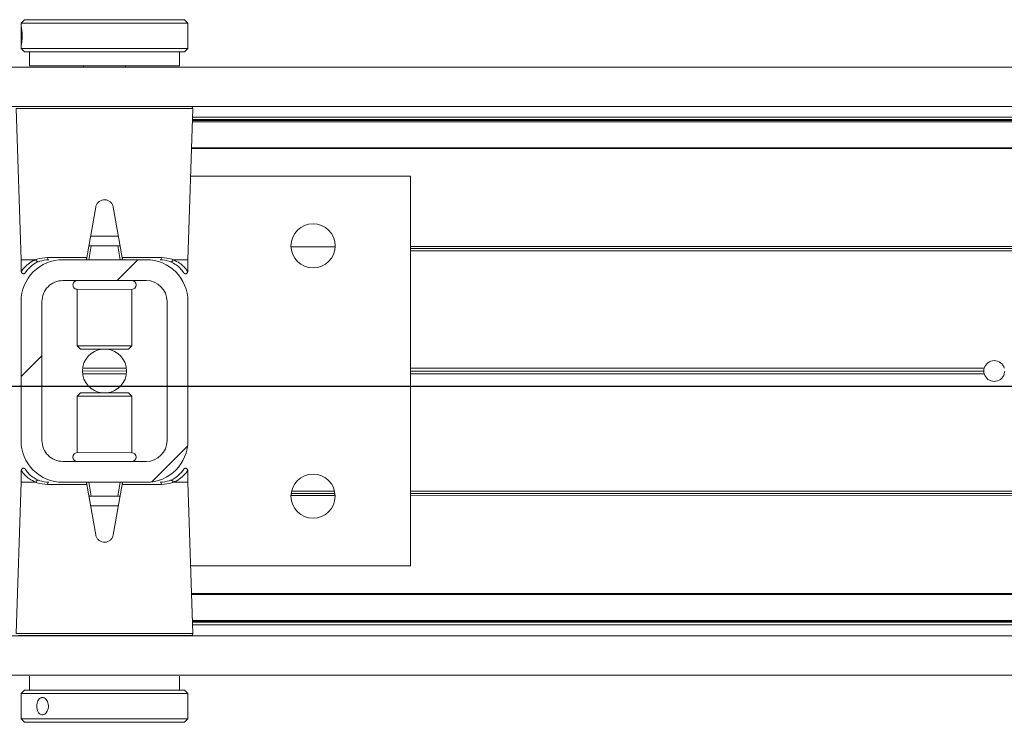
# Model space of a CAD drawing. Header units: feet. Extents: x 0 to 152508, y 0 to 59424.
# Tile 101 of 105: x 152339.138 to 152339.876, y 59421.628 to 59422.154. Entities that reach past the tile are written whole.
import ezdxf

# ---------------------------------------------------------------- set-up
doc = ezdxf.new("R2010")
doc.units = ezdxf.units.FT
doc.header["$LTSCALE"] = 0.05
doc.header["$MEASUREMENT"] = 0
doc.layers.add('Bridge plan$0$BR_P_Rail_Object', color=251, linetype='Continuous', lineweight=30)
doc.layers.add('Bridge plan$0$SC_Scratch7', color=252, linetype='Continuous', lineweight=0)

# ---------------------------------------------------------------- blocks, each defined once
blk = doc.blocks.new('Bridge plan$0$HIGH ST SCREENWALL_13 PANEL PLAN_2')
at = {"layer": 'Bridge plan$0$SC_Scratch7', "lineweight": 0}
h = blk.add_hatch(dxfattribs=at)
h.set_pattern_fill('ANSI32', color=256, scale=0.01, style=0, pattern_type=2)
h.set_pattern_definition([(44.99814199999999, (-53.8804333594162, -14.23253332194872), (-0.2651559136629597, 0.265173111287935), []), (44.99814199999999, (-53.7036570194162, -14.23253905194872), (-0.2651559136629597, 0.265173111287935), [])])
h.paths.add_polyline_path([(-46.45563017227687, 0.08500170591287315), (-46.45563355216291, -0.01916475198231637, 0.4142135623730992), (-46.42438462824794, -0.0504157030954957), (-46.36188474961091, -0.05041773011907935, 0.414213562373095), (-46.33063380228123, -0.01916880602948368), (-46.33063042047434, 0.08499765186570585, 0.414213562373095), (-46.36187934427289, 0.1162486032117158), (-46.42437922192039, 0.1162506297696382, 0.414213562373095)])
h.paths.add_polyline_path([(-46.34625876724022, -0.01916829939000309, -0.414213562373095), (-46.3618842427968, -0.03479276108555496), (-46.42438412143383, -0.03479073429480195, -0.414213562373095), (-46.44000858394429, -0.01916525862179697), (-46.44000520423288, 0.08500119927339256, -0.4142135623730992), (-46.42437972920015, 0.100625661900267), (-46.36187985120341, 0.1006236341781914, -0.414213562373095), (-46.34625539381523, 0.08499815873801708)])
for p, q in [((-46.45312333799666, 0.2959428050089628), (-46.45562341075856, 0.2934428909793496)), ((-46.45312333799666, 0.2959428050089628), (-46.33312357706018, 0.2959389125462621)), ((-46.33062366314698, 0.2934388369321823), (-46.33312357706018, 0.2959389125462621)), ((-46.45562354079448, 0.2894447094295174), (-46.45562389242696, 0.2786005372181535)), ((-46.45562341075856, 0.2934428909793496), (-46.45562354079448, 0.2894447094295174)), ((-46.45562341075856, 0.2934428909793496), (-46.33062366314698, 0.2934388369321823)), ((-46.3306241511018, 0.2783991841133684), (-46.33062379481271, 0.2893741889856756)), ((-46.33062379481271, 0.2893741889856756), (-46.33062366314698, 0.2934388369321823)), ((-46.45562389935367, 0.2784034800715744), (-46.4556240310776, 0.274328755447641)), ((-46.4556240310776, 0.274328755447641), (-46.45312411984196, 0.2718286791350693)), ((-46.4556240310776, 0.274328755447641), (-46.33062428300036, 0.2743247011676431)), ((-46.33312436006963, 0.2718247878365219), (-46.33062428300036, 0.2743247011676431)), ((-46.33062428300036, 0.2743247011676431), (-46.3306241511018, 0.2783991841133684)), ((-46.45312411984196, 0.2718286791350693), (-46.33312436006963, 0.2718247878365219)), ((-46.44937412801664, 0.2718285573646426), (-46.44937446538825, 0.261411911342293)), ((-46.33687469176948, 0.2614082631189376), (-46.33687435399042, 0.2718249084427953)), ((-48.38791228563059, 0.2604806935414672), (-44.39833693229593, 0.2603512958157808)), ((-46.33687469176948, 0.2614082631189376), (-46.44937446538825, 0.261411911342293)), ((-46.40874954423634, 0.2614105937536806), (-46.40874957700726, 0.2604165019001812)), ((-46.37749963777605, 0.2604154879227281), (-46.37749960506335, 0.2614095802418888)), ((-48.38791324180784, 0.2309807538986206), (-44.39833788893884, 0.2308513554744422)), ((-46.45941208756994, 0.2293832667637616), (-46.45546511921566, 0.1162516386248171)), ((-46.39312561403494, 0.2293811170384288), (-46.45941208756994, 0.2293832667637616)), ((-46.32683914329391, 0.2293789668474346), (-46.39312561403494, 0.2293811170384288)), ((-46.33079345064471, 0.1162475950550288), (-46.32683914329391, 0.2293789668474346)), ((-46.32712056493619, 0.2213275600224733), (-44.55458788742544, 0.221270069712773)), ((-46.32706001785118, 0.2230598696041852), (-44.55585656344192, 0.223002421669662)), ((-44.57021291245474, 0.2195367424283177), (-46.32718116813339, 0.219593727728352)), ((-44.57021288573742, 0.2203569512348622), (-46.32715249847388, 0.2204139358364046)), ((-44.57021356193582, 0.1995236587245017), (-46.32788069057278, 0.199580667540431)), ((-44.57021353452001, 0.2003438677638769), (-46.3278520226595, 0.2004008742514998)), ((-46.16396105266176, 0.1787420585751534), (-46.32860888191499, 0.1787473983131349)), ((-46.16397051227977, -0.1129240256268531), (-46.16396105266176, 0.1787420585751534)), ((-46.39968967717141, 0.1556198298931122), (-46.40635374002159, 0.1178332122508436)), ((-46.37990472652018, 0.1178323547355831), (-46.38656634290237, 0.1556194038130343)), ((-46.38275184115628, 0.1339821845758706), (-46.40350557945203, 0.1339828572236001)), ((-46.40313014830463, 0.1266665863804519), (-46.40496721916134, 0.116250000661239)), ((-46.40406900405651, 0.1266666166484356), (-46.40313014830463, 0.1266665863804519)), ((-46.38312774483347, 0.1266659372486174), (-46.40313014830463, 0.1266665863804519)), ((-46.38129134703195, 0.116249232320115), (-46.38312774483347, 0.1266659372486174)), ((-46.38312774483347, 0.1266659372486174), (-46.38218889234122, 0.1266659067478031)), ((-46.2533999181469, 0.1258283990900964), (-46.22035865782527, 0.125827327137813)), ((-45.06745796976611, 0.1262065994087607), (-46.16396275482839, 0.1262421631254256)), ((-45.06740171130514, 0.1228732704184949), (-46.16396286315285, 0.1229088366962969)), ((-45.0676097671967, 0.1245399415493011), (-46.16396280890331, 0.1245755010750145)), ((-46.45546511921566, 0.1162516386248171), (-46.45546540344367, 0.1074893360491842)), ((-46.45546511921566, 0.1162516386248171), (-46.44457840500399, 0.1162512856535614)), ((-46.43592021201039, 0.1178341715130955), (-46.40635374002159, 0.1178332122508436)), ((-46.36187934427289, 0.1162486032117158), (-46.4243792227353, 0.1162506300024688)), ((-46.37990472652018, 0.1178323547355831), (-46.35033825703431, 0.1178313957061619)), ((-46.34168016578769, 0.1162479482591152), (-46.33079345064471, 0.1162475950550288)), ((-46.33079373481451, 0.1074852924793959), (-46.33079345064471, 0.1162475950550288)), ((-46.45151018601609, 0.107831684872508), (-46.45090730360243, 0.1085522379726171)), ((-46.36187985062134, 0.100623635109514), (-46.42437972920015, 0.100625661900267)), ((-46.41354662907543, 0.09406364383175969), (-46.41354800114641, 0.05174745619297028)), ((-46.41353105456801, 0.0940636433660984), (-46.41354662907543, 0.09406364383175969)), ((-46.37271337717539, 0.09406231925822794), (-46.41353105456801, 0.0940636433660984)), ((-46.37271474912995, 0.05174613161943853), (-46.37271337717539, 0.09406231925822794)), ((-46.45563017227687, 0.08500170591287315), (-46.45563355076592, -0.01916475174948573)), ((-46.44000520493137, 0.0850011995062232), (-46.44000858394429, -0.01916525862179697)), ((-46.34625877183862, -0.01916829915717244), (-46.34625539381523, 0.08499815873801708)), ((-46.33063380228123, -0.01916880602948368), (-46.33063042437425, 0.08499765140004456)), ((-46.41354800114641, 0.05174745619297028), (-46.4111760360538, 0.04937533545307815)), ((-46.41353242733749, 0.05174745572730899), (-46.41354800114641, 0.05174745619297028)), ((-46.37271474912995, 0.05174613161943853), (-46.41353242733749, 0.05174745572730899)), ((-46.37508687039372, 0.04937416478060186), (-46.37271474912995, 0.05174613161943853)), ((-46.41116226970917, 0.04937533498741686), (-46.4111760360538, 0.04937533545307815)), ((-46.37508687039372, 0.04937416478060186), (-46.41116226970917, 0.04937533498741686)), ((-46.37659035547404, 0.0329159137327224), (-46.40967362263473, 0.03291698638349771)), ((-46.37672743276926, 0.03079133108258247), (-46.40953668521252, 0.03079239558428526)), ((-46.3767272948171, 0.03504050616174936), (-46.40953654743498, 0.03504156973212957)), ((-45.73398477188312, 0.03077048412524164), (-46.1639658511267, 0.03078443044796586)), ((-45.73427913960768, 0.03289508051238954), (-46.1639657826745, 0.03290901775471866)), ((-45.73398463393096, 0.03501965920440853), (-46.16396571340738, 0.03503360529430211)), ((-46.41117710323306, 0.01645873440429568), (-46.41354922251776, 0.01408676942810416)), ((-46.41117710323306, 0.01645873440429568), (-46.37508793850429, 0.01645756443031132)), ((-46.37271596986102, 0.01408544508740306), (-46.37508793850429, 0.01645756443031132)), ((-46.41354922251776, 0.01408676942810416), (-46.41355059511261, -0.02822941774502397)), ((-46.41354922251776, 0.01408676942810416), (-46.37271596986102, 0.01408544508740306)), ((-46.37271734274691, -0.02823074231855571), (-46.37271596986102, 0.01408544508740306)), ((-46.41355059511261, -0.02822941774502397), (-46.37271734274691, -0.02823074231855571)), ((-46.42438412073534, -0.03479073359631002), (-46.3618842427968, -0.03479276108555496)), ((-46.45547024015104, -0.04165239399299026), (-46.45547052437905, -0.05041469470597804)), ((-46.33475378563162, -0.04199878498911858), (-46.33535667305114, -0.04271933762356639)), ((-46.33079885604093, -0.05041873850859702), (-46.33079857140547, -0.04165643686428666)), ((-46.45547052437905, -0.05041469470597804), (-46.45942483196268, -0.1635460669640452)), ((-46.44458381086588, -0.0504150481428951), (-46.45547052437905, -0.05041469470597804)), ((-46.42438462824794, -0.0504157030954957), (-46.36188474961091, -0.05041773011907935)), ((-46.4049726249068, -0.05041633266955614), (-46.40313622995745, -0.06083303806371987)), ((-46.38313382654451, -0.06083368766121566), (-46.38129675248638, -0.0504171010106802)), ((-46.33079885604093, -0.05041873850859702), (-46.34168557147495, -0.05041838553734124)), ((-46.3268518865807, -0.1635503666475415), (-46.33079885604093, -0.05041873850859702)), ((-46.40635924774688, -0.05199945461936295), (-46.43592572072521, -0.05199849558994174)), ((-46.39969763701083, -0.08978650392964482), (-46.40635924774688, -0.05199945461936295)), ((-46.37991023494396, -0.05200031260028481), (-46.38657430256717, -0.08978692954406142)), ((-46.35034376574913, -0.05200127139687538), (-46.37991023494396, -0.05200031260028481)), ((-46.22047535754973, -0.05875563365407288), (-46.25329518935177, -0.05875456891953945)), ((-46.22077425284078, -0.05708895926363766), (-46.2529961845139, -0.05708791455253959)), ((-45.06761571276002, -0.05879302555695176), (-46.16396875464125, -0.05875746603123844)), ((-45.0674075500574, -0.05712636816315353), (-46.16396870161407, -0.05709080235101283)), ((-46.40313622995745, -0.06083303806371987), (-46.40407508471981, -0.06083300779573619)), ((-46.40313622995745, -0.06083303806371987), (-46.38313382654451, -0.06083368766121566)), ((-46.38219497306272, -0.06083371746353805), (-46.38313382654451, -0.06083368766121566)), ((-46.22034894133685, -0.06042230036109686), (-46.25342171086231, -0.06042122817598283)), ((-45.0674640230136, -0.06045969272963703), (-46.16396880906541, -0.06042412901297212)), ((-46.40351213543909, -0.06814928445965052), (-46.38275839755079, -0.06814995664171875)), ((-46.32861834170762, -0.112918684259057), (-46.16397051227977, -0.1129240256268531)), ((-44.57022437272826, -0.1338090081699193), (-46.32789150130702, -0.1337519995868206)), ((-44.57022439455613, -0.1344970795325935), (-46.32786749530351, -0.1344400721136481)), ((-44.57022502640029, -0.1539542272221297), (-46.32718866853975, -0.1538972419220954)), ((-44.57022504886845, -0.1546422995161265), (-46.3271646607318, -0.1545853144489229)), ((-46.32713278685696, -0.1554989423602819), (-44.55460010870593, -0.1555564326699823)), ((-46.32707235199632, -0.157231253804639), (-44.55586889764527, -0.1572887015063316)), ((-48.38792609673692, -0.1653517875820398), (-44.39835074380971, -0.1654811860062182)), ((-46.45942483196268, -0.1635460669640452), (-46.3268518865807, -0.1635503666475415)), ((-46.32849136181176, -0.1652479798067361), (-46.45778547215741, -0.1652437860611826)), ((-48.38792705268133, -0.1948517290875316), (-44.39835169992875, -0.1949811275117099)), ((-46.44938928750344, -0.1955753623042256), (-46.44938962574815, -0.2059920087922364)), ((-46.33688985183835, -0.2059956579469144), (-46.33688951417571, -0.1955790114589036)), ((-46.45313961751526, -0.2059918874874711), (-46.45563969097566, -0.208491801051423)), ((-46.43788342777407, -0.2059923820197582), (-46.45313961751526, -0.2059918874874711)), ((-46.33313985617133, -0.2059957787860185), (-46.43788342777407, -0.2059923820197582)), ((-46.3306399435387, -0.2084958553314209), (-46.33313985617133, -0.2059957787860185)), ((-46.45563969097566, -0.208491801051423), (-46.45564031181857, -0.2276059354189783)), ((-46.43974783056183, -0.2084923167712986), (-46.45563969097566, -0.208491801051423)), ((-46.3306399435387, -0.2084958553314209), (-46.43974783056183, -0.2084923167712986)), ((-46.33064056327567, -0.2276099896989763), (-46.3306399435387, -0.2084958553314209)), ((-46.45564031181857, -0.2276059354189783), (-46.45314040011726, -0.2301060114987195)), ((-46.43974845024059, -0.227606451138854), (-46.45564031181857, -0.2276059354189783)), ((-46.33064056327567, -0.2276099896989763), (-46.43974845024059, -0.227606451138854)), ((-46.33314063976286, -0.2301099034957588), (-46.33064056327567, -0.2276099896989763)), ((-46.43788421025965, -0.2301065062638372), (-46.45314040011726, -0.2301060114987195)), ((-46.33314063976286, -0.2301099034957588), (-46.43788421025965, -0.2301065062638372))]:
    blk.add_line(p, q, dxfattribs=at)
for centre in [(-46.23687926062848, 0.1266611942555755), (-46.2368853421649, -0.06083843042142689)]:
    blk.add_circle(centre, 0.01654163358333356, dxfattribs=at)
for centre, radius, start, end in [((-46.3284785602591, 0.2294362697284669), 0.001640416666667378, 357.9981416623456, 64.26156538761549), ((-46.4243802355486, 0.08500069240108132), 0.03124993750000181, 89.9981416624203, 179.9981416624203), ((-46.43449394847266, 0.1176562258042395), 0.001437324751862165, 172.888278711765, 257.8741882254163), ((-46.3618803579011, 0.08499866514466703), 0.03124993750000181, 359.9981416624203, 89.9981416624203), ((-46.35176453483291, 0.117653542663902), 0.001437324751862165, 282.1220950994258, 7.108004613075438), ((-46.4243802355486, 0.08500069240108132), 0.01562496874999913, 89.9981416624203, 179.9981416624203), ((-46.41354652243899, 0.09734447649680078), 0.003280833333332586, 89.99814166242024, 269.9981416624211), ((-46.37271327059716, 0.09734315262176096), 0.003280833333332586, 269.9981416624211, 89.99814166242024), ((-46.3618803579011, 0.08499866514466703), 0.0156249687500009, 359.9981416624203, 89.9981416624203), ((-46.39313198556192, 0.03291645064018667), 0.01654163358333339, 95.75174432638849, 264.2445389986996), ((-46.39313198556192, 0.03291645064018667), 0.0165416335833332, 275.7517443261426, 84.24453899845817), ((-45.72646665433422, 0.03289482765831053), 0.007812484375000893, 15.77834138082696, 164.2179419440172), ((-45.72646665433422, 0.03289482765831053), 0.007812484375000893, 164.2179419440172, 179.9981416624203), ((-45.72646665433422, 0.03289482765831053), 0.007812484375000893, 179.9981416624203, 195.7783413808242), ((-45.72646665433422, 0.03289482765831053), 0.007812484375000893, 195.7783413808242, 344.2179419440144), ((-45.72646665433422, 0.03289482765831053), 0.00781248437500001, 344.2179419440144, 359.9981416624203), ((-46.42438361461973, -0.01916576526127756), 0.03124993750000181, 179.9981416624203, 269.9981416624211), ((-46.42438361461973, -0.01916576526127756), 0.01562496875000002, 179.9981416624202, 269.9981416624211), ((-46.36188373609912, -0.01916779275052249), 0.03124993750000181, 269.9981416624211, 359.9981416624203), ((-46.36188373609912, -0.01916779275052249), 0.0156249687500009, 269.9981416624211, 359.9981416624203), ((-46.41355070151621, -0.0315102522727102), 0.00328083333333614, 89.99814166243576, 269.9981416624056), ((-46.37271744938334, -0.03151157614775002), 0.00328083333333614, 269.9981416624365, 89.99814166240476), ((-46.43449944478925, -0.05182064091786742), 0.001437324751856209, 102.1220950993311, 187.1080046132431), ((-46.35177003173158, -0.05182332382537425), 0.001437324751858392, 352.8882787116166, 77.8741882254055), ((-46.32849130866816, -0.1636075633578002), 0.00164041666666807, 269.9981416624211, 1.998141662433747)]:
    blk.add_arc(centre, radius, start, end, dxfattribs=at)
for points, knots in [([(-46.45554333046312, 0.2838858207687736), (-46.45554717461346, 0.2846156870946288), (-46.45555485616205, 0.2860753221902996), (-46.45560193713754, 0.2880194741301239), (-46.45563267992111, 0.2895027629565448), (-46.45560803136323, 0.2903553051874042), (-46.45550213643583, 0.2904778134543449), (-46.45532360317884, 0.2898614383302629), (-46.45511276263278, 0.2885771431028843), (-46.45492934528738, 0.2867626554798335), (-46.45483194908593, 0.2846213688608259), (-46.4548528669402, 0.2824015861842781), (-46.45498426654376, 0.2803525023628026), (-46.45518380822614, 0.2786965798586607), (-46.45539071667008, 0.2776204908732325), (-46.45554796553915, 0.2772511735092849), (-46.45562510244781, 0.2776275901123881), (-46.45562682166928, 0.2787032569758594), (-46.45558632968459, 0.2803611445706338), (-46.45554919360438, 0.2821904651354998), (-46.45554499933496, 0.2834039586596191), (-46.45554333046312, 0.2838858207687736)], [0, 0, 0, 0, 0.05349003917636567, 0.1069730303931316, 0.1606387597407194, 0.2144249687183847, 0.2680134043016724, 0.3213959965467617, 0.3748823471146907, 0.428621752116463, 0.4823711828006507, 0.5358682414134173, 0.5892453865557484, 0.642821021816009, 0.6966044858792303, 0.7502816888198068, 0.8037058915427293, 0.857123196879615, 0.9107890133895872, 0.9645754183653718, 1, 1, 1, 1]), ([(-46.33063094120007, 0.278399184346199), (-46.33062927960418, 0.278520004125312), (-46.33062310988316, 0.2789688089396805), (-46.33066407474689, 0.2803761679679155), (-46.3307013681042, 0.2824000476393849), (-46.33070847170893, 0.2846357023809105), (-46.33067814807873, 0.2867482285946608), (-46.33063228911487, 0.2884394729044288), (-46.33063004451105, 0.2891003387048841), (-46.3306291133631, 0.2893741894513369)], [0, 0, 0, 0, 0.06072773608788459, 0.2255858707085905, 0.390818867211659, 0.5554446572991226, 0.7194280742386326, 0.8837361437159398, 1, 1, 1, 1]), ([(-46.38656634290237, 0.1556194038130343), (-46.38676936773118, 0.1563452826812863), (-46.38717544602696, 0.1577971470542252), (-46.38865450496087, 0.1595621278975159), (-46.39058700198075, 0.1607619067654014), (-46.39281839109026, 0.1612452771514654), (-46.39506926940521, 0.1609673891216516), (-46.39710084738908, 0.1599679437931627), (-46.3986886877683, 0.1583535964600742), (-46.39944869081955, 0.1567791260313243), (-46.39964538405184, 0.1558328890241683), (-46.39968967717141, 0.1556198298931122)], [0, 0, 0, 0, 0.1209405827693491, 0.2418986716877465, 0.3631789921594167, 0.4839141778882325, 0.6036428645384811, 0.7231756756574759, 0.8435617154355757, 0.9647756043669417, 1, 1, 1, 1]), ([(-46.40406900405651, 0.1266666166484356), (-46.40417307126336, 0.1266713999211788), (-46.40438171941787, 0.1266809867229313), (-46.40458438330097, 0.1267923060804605), (-46.4046804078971, 0.1269890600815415), (-46.40468930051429, 0.1272400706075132), (-46.40465762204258, 0.1274406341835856), (-46.40464265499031, 0.127535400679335)], [0, 0, 0, 0, 0.2090964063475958, 0.4192230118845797, 0.614313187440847, 0.8177607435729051, 1, 1, 1, 1]), ([(-46.38161518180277, 0.1275346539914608), (-46.38159501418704, 0.1274011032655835), (-46.38155452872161, 0.1271330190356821), (-46.38161649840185, 0.1268497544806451), (-46.38181283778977, 0.1267028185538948), (-46.38202618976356, 0.1266682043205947), (-46.38215714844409, 0.1266663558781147), (-46.38218889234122, 0.1266659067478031)], [0, 0, 0, 0, 0.2596090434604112, 0.5211299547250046, 0.7440978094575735, 0.9379679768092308, 1, 1, 1, 1]), ([(-46.45538790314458, 0.1074876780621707), (-46.45541327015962, 0.1074510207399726), (-46.45575690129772, 0.1069544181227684), (-46.4544434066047, 0.1090098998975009), (-46.45159331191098, 0.1121265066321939), (-46.44799700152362, 0.114777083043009), (-46.44530820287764, 0.1159365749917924), (-46.44457840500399, 0.1162512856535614)], [0, 0, 0, 0, 0.02419217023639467, 0.3277420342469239, 0.606783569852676, 0.8932725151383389, 1, 1, 1, 1]), ([(-46.44254337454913, 0.1147570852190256), (-46.44322542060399, 0.1144567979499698), (-46.44565444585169, 0.1133873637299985), (-46.44892619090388, 0.110922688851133), (-46.45151534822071, 0.1080175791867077), (-46.45270011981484, 0.1061102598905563), (-46.45238003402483, 0.1065857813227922), (-46.4523514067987, 0.1066283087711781)], [0, 0, 0, 0, 0.1078427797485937, 0.3840685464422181, 0.6668848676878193, 0.9702082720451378, 1, 1, 1, 1]), ([(-46.44457840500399, 0.1162512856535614), (-46.4445697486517, 0.1162511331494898), (-46.44455522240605, 0.1162508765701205), (-46.44453664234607, 0.1162484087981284), (-46.44452398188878, 0.1162452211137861), (-46.44451442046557, 0.1162412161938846), (-46.44450777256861, 0.1162367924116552), (-46.44450355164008, 0.1162313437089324), (-46.44450176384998, 0.1162274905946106), (-46.44450125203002, 0.1162249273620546), (-46.44450106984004, 0.1162240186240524)], [0, 0, 0, 0, 0.3215596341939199, 0.5397412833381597, 0.6888517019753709, 0.79191255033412, 0.9005355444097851, 0.9440219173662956, 0.9801240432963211, 1, 1, 1, 1]), ([(-46.44450106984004, 0.1162240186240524), (-46.44447765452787, 0.116233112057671), (-46.44416695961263, 0.1163537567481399), (-46.44168118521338, 0.1172780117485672), (-46.43861872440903, 0.1175736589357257), (-46.43592021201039, 0.1178341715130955)], [0, 0, 0, 0, 0.009594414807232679, 0.1272952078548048, 1, 1, 1, 1]), ([(-46.44450106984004, 0.1162240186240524), (-46.44445800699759, 0.1160448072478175), (-46.4443718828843, 0.1156863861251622), (-46.44406462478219, 0.1152173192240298), (-46.44366546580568, 0.1148677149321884), (-46.443205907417, 0.1146769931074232), (-46.44286730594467, 0.114670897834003), (-46.4426520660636, 0.1147179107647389), (-46.44258507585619, 0.114742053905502), (-46.44254337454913, 0.1147570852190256)], [0, 0, 0, 0, 0.1824633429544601, 0.3649266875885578, 0.5473901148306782, 0.7298544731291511, 0.9123202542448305, 0.9454189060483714, 1, 1, 1, 1]), ([(-46.43479586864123, 0.1162509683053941), (-46.43724223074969, 0.1160092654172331), (-46.4400492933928, 0.11573192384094), (-46.44225937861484, 0.114868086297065), (-46.44254337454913, 0.1147570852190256)], [0, 0, 0, 0, 0.8715029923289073, 1, 1, 1, 1]), ([(-46.40635374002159, 0.1178332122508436), (-46.40638673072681, 0.1176461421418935), (-46.40645267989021, 0.1172721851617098), (-46.40653803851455, 0.1167881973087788), (-46.40660133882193, 0.1164292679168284), (-46.40662985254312, 0.1162675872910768), (-46.40663221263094, 0.1162541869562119), (-46.40663294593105, 0.1162500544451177)], [0, 0, 0, 0, 0.2211044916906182, 0.4419883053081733, 0.6682230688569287, 0.8976805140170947, 1, 1, 1, 1]), ([(-46.37962562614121, 0.1162491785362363), (-46.37962903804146, 0.1162685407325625), (-46.37963586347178, 0.1163072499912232), (-46.37968819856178, 0.1166041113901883), (-46.37976523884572, 0.1170411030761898), (-46.37984320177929, 0.1174833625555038), (-46.37989101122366, 0.1177545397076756), (-46.37990472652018, 0.1178323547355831)], [0, 0, 0, 0, 0.2253311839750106, 0.4504917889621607, 0.6794496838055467, 0.9080175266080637, 1, 1, 1, 1]), ([(-46.34371529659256, 0.1147538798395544), (-46.34399927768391, 0.1148648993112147), (-46.34620931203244, 0.1157288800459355), (-46.34901635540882, 0.1160064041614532), (-46.35146270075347, 0.1162482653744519)], [0, 0, 0, 0, 0.1284970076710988, 1, 1, 1, 1]), ([(-46.35033825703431, 0.1178313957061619), (-46.34763975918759, 0.1175707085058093), (-46.34457732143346, 0.1172748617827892), (-46.34209160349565, 0.1163504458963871), (-46.34178091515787, 0.1162297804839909), (-46.34175750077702, 0.1162206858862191)], [0, 0, 0, 0, 0.8727047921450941, 0.9904055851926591, 1, 1, 1, 1]), ([(-46.34175750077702, 0.1162206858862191), (-46.34180057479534, 0.1160414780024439), (-46.34188672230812, 0.1156830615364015), (-46.34219401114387, 0.1152140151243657), (-46.34259319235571, 0.1148644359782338), (-46.34305276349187, 0.1146737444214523), (-46.34339136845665, 0.1146676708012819), (-46.34360660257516, 0.1147146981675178), (-46.34367359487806, 0.1147388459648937), (-46.34371529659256, 0.1147538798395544)], [0, 0, 0, 0, 0.1824633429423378, 0.3649266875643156, 0.5473901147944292, 0.7298544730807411, 0.9123202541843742, 0.9454189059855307, 1, 1, 1, 1]), ([(-46.33487204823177, 0.108004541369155), (-46.33440062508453, 0.1073167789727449), (-46.33343196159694, 0.1059035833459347), (-46.33427323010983, 0.1072799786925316), (-46.33628802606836, 0.1098053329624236), (-46.33918804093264, 0.1125178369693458), (-46.34216471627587, 0.1139880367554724), (-46.34371529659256, 0.1147538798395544)], [0, 0, 0, 0, 0.216466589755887, 0.4447885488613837, 0.6224134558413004, 0.8033112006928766, 1, 1, 1, 1]), ([(-46.34175750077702, 0.1162206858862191), (-46.34175711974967, 0.1162223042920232), (-46.3417562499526, 0.1162259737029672), (-46.34175262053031, 0.116231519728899), (-46.34174114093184, 0.1162409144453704), (-46.34171603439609, 0.1162468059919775), (-46.3416937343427, 0.1162475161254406), (-46.34168016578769, 0.1162479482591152)], [0, 0, 0, 0, 0.03580645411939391, 0.08120784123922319, 0.1683558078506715, 0.4940119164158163, 1, 1, 1, 1]), ([(-46.34168016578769, 0.1162479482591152), (-46.33998851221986, 0.11542829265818), (-46.33676430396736, 0.1138660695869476), (-46.33357674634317, 0.1110059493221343), (-46.3312671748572, 0.108162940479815), (-46.33100918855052, 0.1077203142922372), (-46.33087125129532, 0.1074836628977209)], [0, 0, 0, 0, 0.2571529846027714, 0.490121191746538, 0.7273915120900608, 1, 1, 1, 1]), ([(-46.45544987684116, 0.1074873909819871), (-46.45545522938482, 0.1073743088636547), (-46.45546941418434, 0.107074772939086), (-46.45530281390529, 0.1065974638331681), (-46.45494897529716, 0.10613251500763), (-46.45445090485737, 0.1058235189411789), (-46.45392441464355, 0.1057133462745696), (-46.4534660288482, 0.1057579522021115), (-46.4531089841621, 0.105886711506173), (-46.45284258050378, 0.1060524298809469), (-46.45266138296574, 0.1062131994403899), (-46.45255257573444, 0.106338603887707), (-46.45250254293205, 0.106404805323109), (-46.45247683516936, 0.1064409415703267), (-46.45245502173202, 0.1064730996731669), (-46.452429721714, 0.1065122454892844), (-46.45240100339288, 0.1065594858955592), (-46.45225435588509, 0.1067826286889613), (-46.45194809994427, 0.1073168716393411), (-46.45142599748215, 0.1079492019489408), (-46.45134002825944, 0.1080533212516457)], [0, 0, 0, 0, 0.02130453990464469, 0.05643219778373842, 0.0926456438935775, 0.1300030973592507, 0.164520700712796, 0.1924100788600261, 0.2159615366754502, 0.2356471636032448, 0.2513168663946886, 0.2619547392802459, 0.2675243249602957, 0.2724181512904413, 0.2795765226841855, 0.2941373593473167, 0.340066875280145, 0.5236046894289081, 0.9215570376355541, 1, 1, 1, 1]), ([(-46.3348810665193, 0.1079968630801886), (-46.33466078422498, 0.1077084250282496), (-46.33407337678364, 0.1069392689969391), (-46.3339006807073, 0.1066175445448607), (-46.33382753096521, 0.10650699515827), (-46.33381266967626, 0.1064802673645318), (-46.3337572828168, 0.1064015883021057), (-46.33369254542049, 0.1063165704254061), (-46.33354976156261, 0.1061588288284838), (-46.33329025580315, 0.1059550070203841), (-46.33285847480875, 0.105755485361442), (-46.33228900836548, 0.1056996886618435), (-46.33169647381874, 0.1058668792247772), (-46.33123304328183, 0.1062095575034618), (-46.33094056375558, 0.1066384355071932), (-46.33081356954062, 0.1070528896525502), (-46.33078055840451, 0.1073354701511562), (-46.33079984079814, 0.1074726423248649), (-46.33080258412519, 0.1074921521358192)], [0, 0, 0, 0, 0.239494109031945, 0.6386401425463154, 0.690387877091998, 0.7194794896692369, 0.7258785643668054, 0.7320686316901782, 0.746010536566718, 0.7666494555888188, 0.7961242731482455, 0.8367373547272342, 0.8745890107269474, 0.912743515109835, 0.945910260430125, 0.9731441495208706, 0.9961802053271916, 1, 1, 1, 1]), ([(-46.45138290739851, -0.04216396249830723), (-46.45160319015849, -0.04187552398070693), (-46.45219059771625, -0.04110636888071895), (-46.45236329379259, -0.04078464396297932), (-46.45243644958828, -0.04067409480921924), (-46.45245130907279, -0.04064736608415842), (-46.45250669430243, -0.04056868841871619), (-46.45257142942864, -0.04048367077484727), (-46.45271421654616, -0.04032592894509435), (-46.4529737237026, -0.04012210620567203), (-46.4534054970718, -0.03992258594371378), (-46.45397496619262, -0.03986678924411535), (-46.45456750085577, -0.04003397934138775), (-46.45503093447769, -0.04037665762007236), (-46.45532341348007, -0.04080553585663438), (-46.45545041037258, -0.0412199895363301), (-46.45548341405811, -0.04150256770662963), (-46.45546413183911, -0.0416397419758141), (-46.45546139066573, -0.0416592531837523)], [0, 0, 0, 0, 0.239494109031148, 0.6386401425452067, 0.6903878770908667, 0.7194794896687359, 0.7258785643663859, 0.7320686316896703, 0.746010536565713, 0.7666494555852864, 0.7961242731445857, 0.8367373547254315, 0.8745890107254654, 0.9127435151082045, 0.9459102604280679, 0.9731441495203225, 0.9961802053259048, 1, 1, 1, 1]), ([(-46.44458381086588, -0.0504150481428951), (-46.44627546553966, -0.04959539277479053), (-46.44949967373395, -0.04803316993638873), (-46.4526872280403, -0.04517304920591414), (-46.45499680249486, -0.04233003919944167), (-46.45525478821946, -0.0418874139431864), (-46.45539272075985, -0.04165076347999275)], [0, 0, 0, 0, 0.2571529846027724, 0.4901211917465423, 0.7273915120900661, 1, 1, 1, 1]), ([(-46.45139192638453, -0.04217164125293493), (-46.45186335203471, -0.04148387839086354), (-46.45283201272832, -0.04007068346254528), (-46.45199074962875, -0.04144707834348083), (-46.44997595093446, -0.0439724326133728), (-46.44707593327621, -0.04668493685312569), (-46.44409926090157, -0.04815513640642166), (-46.44254868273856, -0.04892097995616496)], [0, 0, 0, 0, 0.2164665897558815, 0.4447885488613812, 0.6224134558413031, 0.8033112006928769, 1, 1, 1, 1]), ([(-46.34372060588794, -0.04892418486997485), (-46.34303855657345, -0.04862389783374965), (-46.34060952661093, -0.04755446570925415), (-46.33733778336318, -0.04508978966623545), (-46.33474862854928, -0.0421846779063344), (-46.33356385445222, -0.04027735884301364), (-46.33388394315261, -0.04075288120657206), (-46.33391256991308, -0.04079540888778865)], [0, 0, 0, 0, 0.107842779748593, 0.3840685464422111, 0.666884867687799, 0.9702082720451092, 1, 1, 1, 1]), ([(-46.33087607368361, -0.04165477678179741), (-46.33085071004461, -0.04161812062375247), (-46.33050707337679, -0.04112151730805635), (-46.33182056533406, -0.04317699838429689), (-46.33467066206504, -0.04629360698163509), (-46.3382669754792, -0.04894418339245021), (-46.34095576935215, -0.05010367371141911), (-46.34168557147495, -0.05041838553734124)], [0, 0, 0, 0, 0.02419217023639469, 0.3277420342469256, 0.6067835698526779, 0.8932725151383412, 1, 1, 1, 1]), ([(-46.3308141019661, -0.04165449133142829), (-46.33080874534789, -0.04154140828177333), (-46.33079456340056, -0.04124187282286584), (-46.33096115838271, -0.04076456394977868), (-46.33131499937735, -0.04029961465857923), (-46.33181307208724, -0.03999061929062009), (-46.33233955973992, -0.03988044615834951), (-46.33279795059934, -0.03992505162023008), (-46.3331549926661, -0.04005381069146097), (-46.33342139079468, -0.04021953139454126), (-46.3336025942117, -0.04038029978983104), (-46.33371139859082, -0.0405057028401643), (-46.33376142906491, -0.0405719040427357), (-46.33378713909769, -0.04060803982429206), (-46.33380895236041, -0.0406401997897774), (-46.33383425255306, -0.04067934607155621), (-46.33386297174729, -0.04072658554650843), (-46.33400962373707, -0.04094972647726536), (-46.33431587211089, -0.041483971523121), (-46.33483797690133, -0.04211630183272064), (-46.33492394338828, -0.04222042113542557)], [0, 0, 0, 0, 0.02130453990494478, 0.05643219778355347, 0.09264564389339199, 0.1300030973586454, 0.1645207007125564, 0.1924100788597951, 0.215961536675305, 0.2356471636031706, 0.2513168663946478, 0.2619547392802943, 0.2675243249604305, 0.2724181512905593, 0.279576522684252, 0.2941373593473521, 0.3400668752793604, 0.5236046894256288, 0.9215570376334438, 1, 1, 1, 1]), ([(-46.44450647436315, -0.05038778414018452), (-46.44450686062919, -0.05038940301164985), (-46.44450772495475, -0.05039307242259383), (-46.44451135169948, -0.05039861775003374), (-46.44452283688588, -0.05040801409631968), (-46.44454793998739, -0.05041390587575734), (-46.44457024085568, -0.05041461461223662), (-46.44458381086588, -0.0504150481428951)], [0, 0, 0, 0, 0.03580645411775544, 0.08120784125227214, 0.1683558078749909, 0.4940119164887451, 1, 1, 1, 1]), ([(-46.44450647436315, -0.05038778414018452), (-46.44446339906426, -0.05020857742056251), (-46.44437725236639, -0.04985016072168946), (-46.44406996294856, -0.04938111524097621), (-46.4436707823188, -0.04903153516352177), (-46.44321121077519, -0.04884084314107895), (-46.44287260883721, -0.04883477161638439), (-46.44265737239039, -0.04888179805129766), (-46.44259038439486, -0.04890594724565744), (-46.44254868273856, -0.04892097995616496)], [0, 0, 0, 0, 0.1824633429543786, 0.3649266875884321, 0.5473901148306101, 0.729854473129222, 0.9123202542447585, 0.9454189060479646, 1, 1, 1, 1]), ([(-46.43592572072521, -0.05199849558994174), (-46.43862421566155, -0.05173780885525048), (-46.44168665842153, -0.0514419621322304), (-46.44417237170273, -0.05051754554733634), (-46.44448305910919, -0.05039687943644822), (-46.44450647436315, -0.05038778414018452)], [0, 0, 0, 0, 0.8727047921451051, 0.9904055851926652, 1, 1, 1, 1]), ([(-46.44254868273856, -0.04892097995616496), (-46.44226469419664, -0.04903199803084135), (-46.440054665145, -0.04989598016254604), (-46.43724762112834, -0.05017350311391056), (-46.43480127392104, -0.0504153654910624)], [0, 0, 0, 0, 0.1284970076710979, 1, 1, 1, 1]), ([(-46.40663835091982, -0.05041627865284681), (-46.40663493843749, -0.05043564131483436), (-46.40662811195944, -0.05047434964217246), (-46.40657578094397, -0.05077121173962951), (-46.4064987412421, -0.051208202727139), (-46.40642076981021, -0.05165046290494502), (-46.40637296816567, -0.05192163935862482), (-46.40635924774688, -0.05199945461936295)], [0, 0, 0, 0, 0.2253311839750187, 0.4504917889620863, 0.6794496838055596, 0.9080175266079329, 1, 1, 1, 1]), ([(-46.37991023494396, -0.05200031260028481), (-46.3798772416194, -0.05181324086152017), (-46.37981129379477, -0.05143928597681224), (-46.37972593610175, -0.05095529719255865), (-46.3796626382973, -0.05059636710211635), (-46.37963412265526, -0.05043468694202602), (-46.37963175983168, -0.05042128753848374), (-46.37963103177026, -0.05041715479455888)], [0, 0, 0, 0, 0.221104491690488, 0.441988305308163, 0.6682230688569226, 0.8976805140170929, 1, 1, 1, 1]), ([(-46.35146810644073, -0.05041806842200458), (-46.34902174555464, -0.05017636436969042), (-46.34621468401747, -0.04989902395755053), (-46.34400459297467, -0.0490351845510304), (-46.34372060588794, -0.04892418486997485)], [0, 0, 0, 0, 0.8715029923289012, 1, 1, 1, 1]), ([(-46.34176290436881, -0.05039111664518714), (-46.34178632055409, -0.05040021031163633), (-46.34209701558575, -0.05052085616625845), (-46.34458279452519, -0.05144511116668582), (-46.34764525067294, -0.05174075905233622), (-46.35034376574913, -0.05200127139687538)], [0, 0, 0, 0, 0.009594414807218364, 0.1272952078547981, 1, 1, 1, 1]), ([(-46.34176290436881, -0.05039111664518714), (-46.34180596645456, -0.05021190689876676), (-46.34189209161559, -0.04985348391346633), (-46.34219935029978, -0.04938441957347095), (-46.34259850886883, -0.04903481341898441), (-46.34305806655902, -0.04884409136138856), (-46.34339667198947, -0.04883799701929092), (-46.34361190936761, -0.04888501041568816), (-46.34367890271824, -0.04890915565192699), (-46.34372060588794, -0.04892418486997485)], [0, 0, 0, 0, 0.1824633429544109, 0.3649266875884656, 0.5473901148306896, 0.7298544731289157, 0.9123202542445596, 0.9454189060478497, 1, 1, 1, 1]), ([(-46.34168557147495, -0.05041838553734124), (-46.34169422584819, -0.050418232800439), (-46.34170875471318, -0.05041797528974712), (-46.34172733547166, -0.05041550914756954), (-46.34173999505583, -0.05041232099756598), (-46.34174955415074, -0.05040831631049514), (-46.3417562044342, -0.05040389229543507), (-46.34176042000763, -0.050398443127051), (-46.3417622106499, -0.0503945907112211), (-46.34176272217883, -0.05039202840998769), (-46.34176290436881, -0.05039111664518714)], [0, 0, 0, 0, 0.3215596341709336, 0.5397412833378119, 0.6888517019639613, 0.7919125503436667, 0.9005355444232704, 0.9440219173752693, 0.9801240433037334, 1, 1, 1, 1]), ([(-46.40464879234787, -0.06170175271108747), (-46.40466896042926, -0.06156820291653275), (-46.40470944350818, -0.06130011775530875), (-46.40464747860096, -0.06101685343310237), (-46.40445113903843, -0.06086991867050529), (-46.40423778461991, -0.06083530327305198), (-46.40410682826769, -0.06083345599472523), (-46.40407508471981, -0.06083300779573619)], [0, 0, 0, 0, 0.2596090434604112, 0.5211299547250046, 0.7440978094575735, 0.9379679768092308, 1, 1, 1, 1]), ([(-46.38219497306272, -0.06083371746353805), (-46.38209090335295, -0.0608384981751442), (-46.38188225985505, -0.06084808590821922), (-46.38167959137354, -0.06095940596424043), (-46.38158356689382, -0.06115615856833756), (-46.38157467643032, -0.061407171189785), (-46.38160634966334, -0.06160773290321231), (-46.3816213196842, -0.06170249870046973)], [0, 0, 0, 0, 0.2090964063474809, 0.41922301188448, 0.614313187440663, 0.8177607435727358, 1, 1, 1, 1]), ([(-46.38657430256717, -0.08978692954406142), (-46.38677737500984, -0.09051279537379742), (-46.38718354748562, -0.09196463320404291), (-46.38866271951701, -0.09372951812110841), (-46.39059529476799, -0.09492917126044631), (-46.39282671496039, -0.09541239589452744), (-46.3950775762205, -0.09513436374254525), (-46.39710908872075, -0.09413478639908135), (-46.39869682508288, -0.09252033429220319), (-46.39945672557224, -0.09094581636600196), (-46.39965335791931, -0.0899995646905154), (-46.39969763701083, -0.08978650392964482)], [0, 0, 0, 0, 0.1209405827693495, 0.2418986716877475, 0.3631789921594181, 0.4839141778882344, 0.6036428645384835, 0.7231756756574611, 0.843561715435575, 0.9647756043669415, 1, 1, 1, 1]), ([(-46.43974792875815, -0.2115389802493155), (-46.43925592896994, -0.2116105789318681), (-46.43827200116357, -0.2117537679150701), (-46.43689715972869, -0.2128693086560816), (-46.43582003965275, -0.2145152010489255), (-46.4351876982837, -0.2165764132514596), (-46.43509625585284, -0.2187977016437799), (-46.43555519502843, -0.2209304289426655), (-46.43649607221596, -0.2227406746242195), (-46.4377902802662, -0.2240286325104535), (-46.43926484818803, -0.2246434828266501), (-46.44073342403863, -0.2245152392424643), (-46.44203491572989, -0.2236639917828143), (-46.44304848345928, -0.2221835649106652), (-46.44368863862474, -0.2202340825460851), (-46.44390493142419, -0.2180377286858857), (-46.44368425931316, -0.2158490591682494), (-46.44304430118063, -0.2139059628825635), (-46.4420287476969, -0.2124346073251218), (-46.44086870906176, -0.2116508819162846), (-46.44006648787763, -0.2115707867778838), (-46.43974792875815, -0.2115389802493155)], [0, 0, 0, 0, 0.05349092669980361, 0.1069749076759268, 0.1606395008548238, 0.2144261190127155, 0.2680150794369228, 0.3213949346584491, 0.3748804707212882, 0.4286210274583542, 0.4823693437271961, 0.5358670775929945, 0.5892470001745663, 0.6428222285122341, 0.696605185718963, 0.7502835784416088, 0.8037058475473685, 0.8571211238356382, 0.9107880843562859, 0.964574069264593, 1, 1, 1, 1])]:
    blk.add_open_spline(points, degree=3, knots=knots, dxfattribs=at)
blk = doc.blocks.new('Bridge plan')
at = {"layer": 'Bridge plan$0$BR_P_Rail_Object', "lineweight": -3}
blk.add_line((1828212.789513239, 711623.1422486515), (1828067.901254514, 711623.142248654), dxfattribs=at)
at = {"layer": 'Bridge plan$0$SC_Scratch7', "lineweight": -3, "rotation": 359.9997690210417}
blk.add_blockref('Bridge plan$0$HIGH ST SCREENWALL_13 PANEL PLAN_2', (1828124.657819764, 711623.1207852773), dxfattribs=at)
blk = doc.blocks.new('Trellis Base')
blk.add_blockref('Bridge plan', (-1675739.0632623, -652201.2630976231))

msp = doc.modelspace()

# ---------------------------------------------------------------- block references
msp.add_blockref('Trellis Base', (0, 0))

doc.saveas('drawing.dxf')
